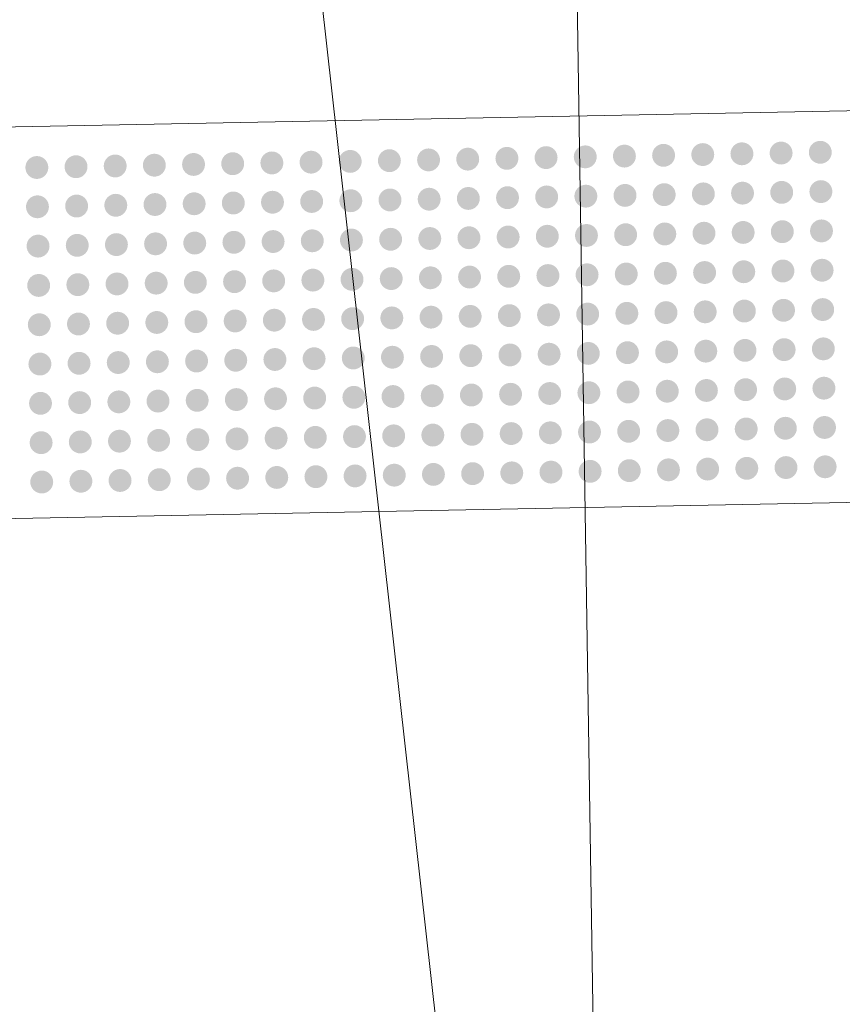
# Model space of a CAD drawing. Header units: feet. Extents: x 2433273 to 2447442, y 555003 to 575201.
# Tile 154 of 226: x 2437630.56 to 2437634.76, y 564460.97 to 564466. Entities that reach past the tile are written whole.
import ezdxf

# ---------------------------------------------------------------- set-up
doc = ezdxf.new("R2010")
doc.units = ezdxf.units.FT
doc.header["$LTSCALE"] = 50
doc.header["$MEASUREMENT"] = 0
doc.linetypes.add('cl50', pattern=[100, 7.5, -7.5, 70, -7.5, 7.5])
doc.linetypes.add('DGN Style 3', pattern=[677.930942, 484.236387, -193.694555])
for name, color, linetype, lineweight in [('GE_P_CL_50', 7, 'cl50', 13), ('PV_P_Curb_Ramp', 120, 'Continuous', 13), ('PV_X_EOP', 7, 'DGN Style 3', 0)]:
    doc.layers.add(name, color=color, linetype=linetype, lineweight=lineweight)
doc.layers.add('GK_Visualization', color=30, linetype='Continuous', lineweight=13, plot=False)

msp = doc.modelspace()

# ---------------------------------------------------------------- hatches: boundary and pattern name
at = {"layer": 'PV_P_Curb_Ramp'}
h = msp.add_hatch(color=256, dxfattribs=at)
edge = h.paths.add_edge_path()
edge.add_arc((2437634.6448, 564465.3199), 0.0585, 0, 360)
h = msp.add_hatch(color=256, dxfattribs=at)
edge = h.paths.add_edge_path()
edge.add_arc((2437632.0453, 564465.2695), 0.0585, 0, 360)
h = msp.add_hatch(color=256, dxfattribs=at)
edge = h.paths.add_edge_path()
edge.add_arc((2437632.2452, 564465.2734), 0.0585, 0, 360)
h = msp.add_hatch(color=256, dxfattribs=at)
edge = h.paths.add_edge_path()
edge.add_arc((2437632.4452, 564465.2772), 0.0585, 0, 360)
h = msp.add_hatch(color=256, dxfattribs=at)
edge = h.paths.add_edge_path()
edge.add_arc((2437632.6451, 564465.2811), 0.0585, 0, 360)
h = msp.add_hatch(color=256, dxfattribs=at)
edge = h.paths.add_edge_path()
edge.add_arc((2437632.8451, 564465.285), 0.0585, 0, 360)
h = msp.add_hatch(color=256, dxfattribs=at)
edge = h.paths.add_edge_path()
edge.add_arc((2437633.0451, 564465.2889), 0.0585, 0, 360)
h = msp.add_hatch(color=256, dxfattribs=at)
edge = h.paths.add_edge_path()
edge.add_arc((2437633.245, 564465.2928), 0.0585, 0, 360)
h = msp.add_hatch(color=256, dxfattribs=at)
edge = h.paths.add_edge_path()
edge.add_arc((2437633.445, 564465.2966), 0.0585, 0, 360)
h = msp.add_hatch(color=256, dxfattribs=at)
edge = h.paths.add_edge_path()
edge.add_arc((2437633.645, 564465.3005), 0.0585, 0, 360)
h = msp.add_hatch(color=256, dxfattribs=at)
edge = h.paths.add_edge_path()
edge.add_arc((2437633.8449, 564465.3044), 0.0585, 0, 360)
h = msp.add_hatch(color=256, dxfattribs=at)
edge = h.paths.add_edge_path()
edge.add_arc((2437634.0449, 564465.3083), 0.0585, 0, 360)
h = msp.add_hatch(color=256, dxfattribs=at)
edge = h.paths.add_edge_path()
edge.add_arc((2437634.2448, 564465.3122), 0.0585, 0, 360)
h = msp.add_hatch(color=256, dxfattribs=at)
edge = h.paths.add_edge_path()
edge.add_arc((2437634.4448, 564465.316), 0.0585, 0, 360)
h = msp.add_hatch(color=256, dxfattribs=at)
edge = h.paths.add_edge_path()
edge.add_arc((2437630.6455, 564465.2423), 0.0585, 0, 360)
h = msp.add_hatch(color=256, dxfattribs=at)
edge = h.paths.add_edge_path()
edge.add_arc((2437630.8455, 564465.2462), 0.0585, 0, 360)
h = msp.add_hatch(color=256, dxfattribs=at)
edge = h.paths.add_edge_path()
edge.add_arc((2437631.0454, 564465.2501), 0.0585, 0, 360)
h = msp.add_hatch(color=256, dxfattribs=at)
edge = h.paths.add_edge_path()
edge.add_arc((2437631.2454, 564465.254), 0.0585, 0, 360)
h = msp.add_hatch(color=256, dxfattribs=at)
edge = h.paths.add_edge_path()
edge.add_arc((2437631.4454, 564465.2578), 0.0585, 0, 360)
h = msp.add_hatch(color=256, dxfattribs=at)
edge = h.paths.add_edge_path()
edge.add_arc((2437631.6453, 564465.2617), 0.0585, 0, 360)
h = msp.add_hatch(color=256, dxfattribs=at)
edge = h.paths.add_edge_path()
edge.add_arc((2437631.8453, 564465.2656), 0.0585, 0, 360)
h = msp.add_hatch(color=256, dxfattribs=at)
edge = h.paths.add_edge_path()
edge.add_arc((2437634.6479, 564465.1191), 0.0585, 0, 360)
h = msp.add_hatch(color=256, dxfattribs=at)
edge = h.paths.add_edge_path()
edge.add_arc((2437632.0484, 564465.0687), 0.0585, 0, 360)
h = msp.add_hatch(color=256, dxfattribs=at)
edge = h.paths.add_edge_path()
edge.add_arc((2437632.2483, 564465.0725), 0.0585, 0, 360)
h = msp.add_hatch(color=256, dxfattribs=at)
edge = h.paths.add_edge_path()
edge.add_arc((2437632.4483, 564465.0764), 0.0585, 0, 360)
h = msp.add_hatch(color=256, dxfattribs=at)
edge = h.paths.add_edge_path()
edge.add_arc((2437632.6482, 564465.0803), 0.0585, 0, 360)
h = msp.add_hatch(color=256, dxfattribs=at)
edge = h.paths.add_edge_path()
edge.add_arc((2437632.8482, 564465.0842), 0.0585, 0, 360)
h = msp.add_hatch(color=256, dxfattribs=at)
edge = h.paths.add_edge_path()
edge.add_arc((2437633.0482, 564465.0881), 0.0585, 0, 360)
h = msp.add_hatch(color=256, dxfattribs=at)
edge = h.paths.add_edge_path()
edge.add_arc((2437633.2481, 564465.0919), 0.0585, 0, 360)
h = msp.add_hatch(color=256, dxfattribs=at)
edge = h.paths.add_edge_path()
edge.add_arc((2437633.4481, 564465.0958), 0.0585, 0, 360)
h = msp.add_hatch(color=256, dxfattribs=at)
edge = h.paths.add_edge_path()
edge.add_arc((2437633.6481, 564465.0997), 0.0585, 0, 360)
h = msp.add_hatch(color=256, dxfattribs=at)
edge = h.paths.add_edge_path()
edge.add_arc((2437633.848, 564465.1036), 0.0585, 0, 360)
h = msp.add_hatch(color=256, dxfattribs=at)
edge = h.paths.add_edge_path()
edge.add_arc((2437634.048, 564465.1075), 0.0585, 0, 360)
h = msp.add_hatch(color=256, dxfattribs=at)
edge = h.paths.add_edge_path()
edge.add_arc((2437634.2479, 564465.1113), 0.0585, 0, 360)
h = msp.add_hatch(color=256, dxfattribs=at)
edge = h.paths.add_edge_path()
edge.add_arc((2437634.4479, 564465.1152), 0.0585, 0, 360)
h = msp.add_hatch(color=256, dxfattribs=at)
edge = h.paths.add_edge_path()
edge.add_arc((2437630.6486, 564465.0415), 0.0585, 0, 360)
h = msp.add_hatch(color=256, dxfattribs=at)
edge = h.paths.add_edge_path()
edge.add_arc((2437630.8486, 564465.0454), 0.0585, 0, 360)
h = msp.add_hatch(color=256, dxfattribs=at)
edge = h.paths.add_edge_path()
edge.add_arc((2437631.0485, 564465.0493), 0.0585, 0, 360)
h = msp.add_hatch(color=256, dxfattribs=at)
edge = h.paths.add_edge_path()
edge.add_arc((2437631.2485, 564465.0531), 0.0585, 0, 360)
h = msp.add_hatch(color=256, dxfattribs=at)
edge = h.paths.add_edge_path()
edge.add_arc((2437631.4485, 564465.057), 0.0585, 0, 360)
h = msp.add_hatch(color=256, dxfattribs=at)
edge = h.paths.add_edge_path()
edge.add_arc((2437631.6484, 564465.0609), 0.0585, 0, 360)
h = msp.add_hatch(color=256, dxfattribs=at)
edge = h.paths.add_edge_path()
edge.add_arc((2437631.8484, 564465.0648), 0.0585, 0, 360)
h = msp.add_hatch(color=256, dxfattribs=at)
edge = h.paths.add_edge_path()
edge.add_arc((2437634.651, 564464.9183), 0.0585, 0, 360)
h = msp.add_hatch(color=256, dxfattribs=at)
edge = h.paths.add_edge_path()
edge.add_arc((2437632.0515, 564464.8678), 0.0585, 0, 360)
h = msp.add_hatch(color=256, dxfattribs=at)
edge = h.paths.add_edge_path()
edge.add_arc((2437632.2514, 564464.8717), 0.0585, 0, 360)
h = msp.add_hatch(color=256, dxfattribs=at)
edge = h.paths.add_edge_path()
edge.add_arc((2437632.4514, 564464.8756), 0.0585, 0, 360)
h = msp.add_hatch(color=256, dxfattribs=at)
edge = h.paths.add_edge_path()
edge.add_arc((2437632.6514, 564464.8795), 0.0585, 0, 360)
h = msp.add_hatch(color=256, dxfattribs=at)
edge = h.paths.add_edge_path()
edge.add_arc((2437632.8513, 564464.8834), 0.0585, 0, 360)
h = msp.add_hatch(color=256, dxfattribs=at)
edge = h.paths.add_edge_path()
edge.add_arc((2437633.0513, 564464.8872), 0.0585, 0, 360)
h = msp.add_hatch(color=256, dxfattribs=at)
edge = h.paths.add_edge_path()
edge.add_arc((2437633.2512, 564464.8911), 0.0585, 0, 360)
h = msp.add_hatch(color=256, dxfattribs=at)
edge = h.paths.add_edge_path()
edge.add_arc((2437633.4512, 564464.895), 0.0585, 0, 360)
h = msp.add_hatch(color=256, dxfattribs=at)
edge = h.paths.add_edge_path()
edge.add_arc((2437633.6512, 564464.8989), 0.0585, 0, 360)
h = msp.add_hatch(color=256, dxfattribs=at)
edge = h.paths.add_edge_path()
edge.add_arc((2437633.8511, 564464.9028), 0.0585, 0, 360)
h = msp.add_hatch(color=256, dxfattribs=at)
edge = h.paths.add_edge_path()
edge.add_arc((2437634.0511, 564464.9066), 0.0585, 0, 360)
h = msp.add_hatch(color=256, dxfattribs=at)
edge = h.paths.add_edge_path()
edge.add_arc((2437634.2511, 564464.9105), 0.0585, 0, 360)
h = msp.add_hatch(color=256, dxfattribs=at)
edge = h.paths.add_edge_path()
edge.add_arc((2437634.451, 564464.9144), 0.0585, 0, 360)
h = msp.add_hatch(color=256, dxfattribs=at)
edge = h.paths.add_edge_path()
edge.add_arc((2437630.6517, 564464.8407), 0.0585, 0, 360)
h = msp.add_hatch(color=256, dxfattribs=at)
edge = h.paths.add_edge_path()
edge.add_arc((2437630.8517, 564464.8446), 0.0585, 0, 360)
h = msp.add_hatch(color=256, dxfattribs=at)
edge = h.paths.add_edge_path()
edge.add_arc((2437631.0517, 564464.8484), 0.0585, 0, 360)
h = msp.add_hatch(color=256, dxfattribs=at)
edge = h.paths.add_edge_path()
edge.add_arc((2437631.2516, 564464.8523), 0.0585, 0, 360)
h = msp.add_hatch(color=256, dxfattribs=at)
edge = h.paths.add_edge_path()
edge.add_arc((2437631.4516, 564464.8562), 0.0585, 0, 360)
h = msp.add_hatch(color=256, dxfattribs=at)
edge = h.paths.add_edge_path()
edge.add_arc((2437631.6515, 564464.8601), 0.0585, 0, 360)
h = msp.add_hatch(color=256, dxfattribs=at)
edge = h.paths.add_edge_path()
edge.add_arc((2437631.8515, 564464.864), 0.0585, 0, 360)
h = msp.add_hatch(color=256, dxfattribs=at)
edge = h.paths.add_edge_path()
edge.add_arc((2437634.6541, 564464.7175), 0.0585, 0, 360)
h = msp.add_hatch(color=256, dxfattribs=at)
edge = h.paths.add_edge_path()
edge.add_arc((2437632.0546, 564464.667), 0.0585, 0, 360)
h = msp.add_hatch(color=256, dxfattribs=at)
edge = h.paths.add_edge_path()
edge.add_arc((2437632.2545, 564464.6709), 0.0585, 0, 360)
h = msp.add_hatch(color=256, dxfattribs=at)
edge = h.paths.add_edge_path()
edge.add_arc((2437632.4545, 564464.6748), 0.0585, 0, 360)
h = msp.add_hatch(color=256, dxfattribs=at)
edge = h.paths.add_edge_path()
edge.add_arc((2437632.6545, 564464.6787), 0.0585, 0, 360)
h = msp.add_hatch(color=256, dxfattribs=at)
edge = h.paths.add_edge_path()
edge.add_arc((2437632.8544, 564464.6825), 0.0585, 0, 360)
h = msp.add_hatch(color=256, dxfattribs=at)
edge = h.paths.add_edge_path()
edge.add_arc((2437633.0544, 564464.6864), 0.0585, 0, 360)
h = msp.add_hatch(color=256, dxfattribs=at)
edge = h.paths.add_edge_path()
edge.add_arc((2437633.2544, 564464.6903), 0.0585, 0, 360)
h = msp.add_hatch(color=256, dxfattribs=at)
edge = h.paths.add_edge_path()
edge.add_arc((2437633.4543, 564464.6942), 0.0585, 0, 360)
h = msp.add_hatch(color=256, dxfattribs=at)
edge = h.paths.add_edge_path()
edge.add_arc((2437633.6543, 564464.6981), 0.0585, 0, 360)
h = msp.add_hatch(color=256, dxfattribs=at)
edge = h.paths.add_edge_path()
edge.add_arc((2437633.8542, 564464.7019), 0.0585, 0, 360)
h = msp.add_hatch(color=256, dxfattribs=at)
edge = h.paths.add_edge_path()
edge.add_arc((2437634.0542, 564464.7058), 0.0585, 0, 360)
h = msp.add_hatch(color=256, dxfattribs=at)
edge = h.paths.add_edge_path()
edge.add_arc((2437634.2542, 564464.7097), 0.0585, 0, 360)
h = msp.add_hatch(color=256, dxfattribs=at)
edge = h.paths.add_edge_path()
edge.add_arc((2437634.4541, 564464.7136), 0.0585, 0, 360)
h = msp.add_hatch(color=256, dxfattribs=at)
edge = h.paths.add_edge_path()
edge.add_arc((2437630.6548, 564464.6398), 0.0585, 0, 360)
h = msp.add_hatch(color=256, dxfattribs=at)
edge = h.paths.add_edge_path()
edge.add_arc((2437630.8548, 564464.6437), 0.0585, 0, 360)
h = msp.add_hatch(color=256, dxfattribs=at)
edge = h.paths.add_edge_path()
edge.add_arc((2437631.0548, 564464.6476), 0.0585, 0, 360)
h = msp.add_hatch(color=256, dxfattribs=at)
edge = h.paths.add_edge_path()
edge.add_arc((2437631.2547, 564464.6515), 0.0585, 0, 360)
h = msp.add_hatch(color=256, dxfattribs=at)
edge = h.paths.add_edge_path()
edge.add_arc((2437631.4547, 564464.6554), 0.0585, 0, 360)
h = msp.add_hatch(color=256, dxfattribs=at)
edge = h.paths.add_edge_path()
edge.add_arc((2437631.6547, 564464.6592), 0.0585, 0, 360)
h = msp.add_hatch(color=256, dxfattribs=at)
edge = h.paths.add_edge_path()
edge.add_arc((2437631.8546, 564464.6631), 0.0585, 0, 360)
h = msp.add_hatch(color=256, dxfattribs=at)
edge = h.paths.add_edge_path()
edge.add_arc((2437634.6572, 564464.5166), 0.0585, 0, 360)
h = msp.add_hatch(color=256, dxfattribs=at)
edge = h.paths.add_edge_path()
edge.add_arc((2437632.0577, 564464.4662), 0.0585, 0, 360)
h = msp.add_hatch(color=256, dxfattribs=at)
edge = h.paths.add_edge_path()
edge.add_arc((2437632.2576, 564464.4701), 0.0585, 0, 360)
h = msp.add_hatch(color=256, dxfattribs=at)
edge = h.paths.add_edge_path()
edge.add_arc((2437632.4576, 564464.4739), 0.0585, 0, 360)
h = msp.add_hatch(color=256, dxfattribs=at)
edge = h.paths.add_edge_path()
edge.add_arc((2437632.6576, 564464.4778), 0.0585, 0, 360)
h = msp.add_hatch(color=256, dxfattribs=at)
edge = h.paths.add_edge_path()
edge.add_arc((2437632.8575, 564464.4817), 0.0585, 0, 360)
h = msp.add_hatch(color=256, dxfattribs=at)
edge = h.paths.add_edge_path()
edge.add_arc((2437633.0575, 564464.4856), 0.0585, 0, 360)
h = msp.add_hatch(color=256, dxfattribs=at)
edge = h.paths.add_edge_path()
edge.add_arc((2437633.2575, 564464.4895), 0.0585, 0, 360)
h = msp.add_hatch(color=256, dxfattribs=at)
edge = h.paths.add_edge_path()
edge.add_arc((2437633.4574, 564464.4934), 0.0585, 0, 360)
h = msp.add_hatch(color=256, dxfattribs=at)
edge = h.paths.add_edge_path()
edge.add_arc((2437633.6574, 564464.4972), 0.0585, 0, 360)
h = msp.add_hatch(color=256, dxfattribs=at)
edge = h.paths.add_edge_path()
edge.add_arc((2437633.8573, 564464.5011), 0.0585, 0, 360)
h = msp.add_hatch(color=256, dxfattribs=at)
edge = h.paths.add_edge_path()
edge.add_arc((2437634.0573, 564464.505), 0.0585, 0, 360)
h = msp.add_hatch(color=256, dxfattribs=at)
edge = h.paths.add_edge_path()
edge.add_arc((2437634.2573, 564464.5089), 0.0585, 0, 360)
h = msp.add_hatch(color=256, dxfattribs=at)
edge = h.paths.add_edge_path()
edge.add_arc((2437634.4572, 564464.5128), 0.0585, 0, 360)
h = msp.add_hatch(color=256, dxfattribs=at)
edge = h.paths.add_edge_path()
edge.add_arc((2437630.6579, 564464.439), 0.0585, 0, 360)
h = msp.add_hatch(color=256, dxfattribs=at)
edge = h.paths.add_edge_path()
edge.add_arc((2437630.8579, 564464.4429), 0.0585, 0, 360)
h = msp.add_hatch(color=256, dxfattribs=at)
edge = h.paths.add_edge_path()
edge.add_arc((2437631.0579, 564464.4468), 0.0585, 0, 360)
h = msp.add_hatch(color=256, dxfattribs=at)
edge = h.paths.add_edge_path()
edge.add_arc((2437631.2578, 564464.4507), 0.0585, 0, 360)
h = msp.add_hatch(color=256, dxfattribs=at)
edge = h.paths.add_edge_path()
edge.add_arc((2437631.4578, 564464.4545), 0.0585, 0, 360)
h = msp.add_hatch(color=256, dxfattribs=at)
edge = h.paths.add_edge_path()
edge.add_arc((2437631.6578, 564464.4584), 0.0585, 0, 360)
h = msp.add_hatch(color=256, dxfattribs=at)
edge = h.paths.add_edge_path()
edge.add_arc((2437631.8577, 564464.4623), 0.0585, 0, 360)
h = msp.add_hatch(color=256, dxfattribs=at)
edge = h.paths.add_edge_path()
edge.add_arc((2437634.6603, 564464.3158), 0.0585, 0, 360)
h = msp.add_hatch(color=256, dxfattribs=at)
edge = h.paths.add_edge_path()
edge.add_arc((2437632.0608, 564464.2654), 0.0585, 0, 360)
h = msp.add_hatch(color=256, dxfattribs=at)
edge = h.paths.add_edge_path()
edge.add_arc((2437632.2608, 564464.2692), 0.0585, 0, 360)
h = msp.add_hatch(color=256, dxfattribs=at)
edge = h.paths.add_edge_path()
edge.add_arc((2437632.4607, 564464.2731), 0.0585, 0, 360)
h = msp.add_hatch(color=256, dxfattribs=at)
edge = h.paths.add_edge_path()
edge.add_arc((2437632.6607, 564464.277), 0.0585, 0, 360)
h = msp.add_hatch(color=256, dxfattribs=at)
edge = h.paths.add_edge_path()
edge.add_arc((2437632.8606, 564464.2809), 0.0585, 0, 360)
h = msp.add_hatch(color=256, dxfattribs=at)
edge = h.paths.add_edge_path()
edge.add_arc((2437633.0606, 564464.2848), 0.0585, 0, 360)
h = msp.add_hatch(color=256, dxfattribs=at)
edge = h.paths.add_edge_path()
edge.add_arc((2437633.2606, 564464.2886), 0.0585, 0, 360)
h = msp.add_hatch(color=256, dxfattribs=at)
edge = h.paths.add_edge_path()
edge.add_arc((2437633.4605, 564464.2925), 0.0585, 0, 360)
h = msp.add_hatch(color=256, dxfattribs=at)
edge = h.paths.add_edge_path()
edge.add_arc((2437633.6605, 564464.2964), 0.0585, 0, 360)
h = msp.add_hatch(color=256, dxfattribs=at)
edge = h.paths.add_edge_path()
edge.add_arc((2437633.8605, 564464.3003), 0.0585, 0, 360)
h = msp.add_hatch(color=256, dxfattribs=at)
edge = h.paths.add_edge_path()
edge.add_arc((2437634.0604, 564464.3042), 0.0585, 0, 360)
h = msp.add_hatch(color=256, dxfattribs=at)
edge = h.paths.add_edge_path()
edge.add_arc((2437634.2604, 564464.308), 0.0585, 0, 360)
h = msp.add_hatch(color=256, dxfattribs=at)
edge = h.paths.add_edge_path()
edge.add_arc((2437634.4603, 564464.3119), 0.0585, 0, 360)
h = msp.add_hatch(color=256, dxfattribs=at)
edge = h.paths.add_edge_path()
edge.add_arc((2437630.6611, 564464.2382), 0.0585, 0, 360)
h = msp.add_hatch(color=256, dxfattribs=at)
edge = h.paths.add_edge_path()
edge.add_arc((2437630.861, 564464.2421), 0.0585, 0, 360)
h = msp.add_hatch(color=256, dxfattribs=at)
edge = h.paths.add_edge_path()
edge.add_arc((2437631.061, 564464.246), 0.0585, 0, 360)
h = msp.add_hatch(color=256, dxfattribs=at)
edge = h.paths.add_edge_path()
edge.add_arc((2437631.2609, 564464.2498), 0.0585, 0, 360)
h = msp.add_hatch(color=256, dxfattribs=at)
edge = h.paths.add_edge_path()
edge.add_arc((2437631.4609, 564464.2537), 0.0585, 0, 360)
h = msp.add_hatch(color=256, dxfattribs=at)
edge = h.paths.add_edge_path()
edge.add_arc((2437631.6609, 564464.2576), 0.0585, 0, 360)
h = msp.add_hatch(color=256, dxfattribs=at)
edge = h.paths.add_edge_path()
edge.add_arc((2437631.8608, 564464.2615), 0.0585, 0, 360)
h = msp.add_hatch(color=256, dxfattribs=at)
edge = h.paths.add_edge_path()
edge.add_arc((2437634.6634, 564464.115), 0.0585, 0, 360)
h = msp.add_hatch(color=256, dxfattribs=at)
edge = h.paths.add_edge_path()
edge.add_arc((2437632.0639, 564464.0645), 0.0585, 0, 360)
h = msp.add_hatch(color=256, dxfattribs=at)
edge = h.paths.add_edge_path()
edge.add_arc((2437632.2639, 564464.0684), 0.0585, 0, 360)
h = msp.add_hatch(color=256, dxfattribs=at)
edge = h.paths.add_edge_path()
edge.add_arc((2437632.4638, 564464.0723), 0.0585, 0, 360)
h = msp.add_hatch(color=256, dxfattribs=at)
edge = h.paths.add_edge_path()
edge.add_arc((2437632.6638, 564464.0762), 0.0585, 0, 360)
h = msp.add_hatch(color=256, dxfattribs=at)
edge = h.paths.add_edge_path()
edge.add_arc((2437632.8637, 564464.0801), 0.0585, 0, 360)
h = msp.add_hatch(color=256, dxfattribs=at)
edge = h.paths.add_edge_path()
edge.add_arc((2437633.0637, 564464.0839), 0.0585, 0, 360)
h = msp.add_hatch(color=256, dxfattribs=at)
edge = h.paths.add_edge_path()
edge.add_arc((2437633.2637, 564464.0878), 0.0585, 0, 360)
h = msp.add_hatch(color=256, dxfattribs=at)
edge = h.paths.add_edge_path()
edge.add_arc((2437633.4636, 564464.0917), 0.0585, 0, 360)
h = msp.add_hatch(color=256, dxfattribs=at)
edge = h.paths.add_edge_path()
edge.add_arc((2437633.6636, 564464.0956), 0.0585, 0, 360)
h = msp.add_hatch(color=256, dxfattribs=at)
edge = h.paths.add_edge_path()
edge.add_arc((2437633.8636, 564464.0995), 0.0585, 0, 360)
h = msp.add_hatch(color=256, dxfattribs=at)
edge = h.paths.add_edge_path()
edge.add_arc((2437634.0635, 564464.1033), 0.0585, 0, 360)
h = msp.add_hatch(color=256, dxfattribs=at)
edge = h.paths.add_edge_path()
edge.add_arc((2437634.2635, 564464.1072), 0.0585, 0, 360)
h = msp.add_hatch(color=256, dxfattribs=at)
edge = h.paths.add_edge_path()
edge.add_arc((2437634.4634, 564464.1111), 0.0585, 0, 360)
h = msp.add_hatch(color=256, dxfattribs=at)
edge = h.paths.add_edge_path()
edge.add_arc((2437630.6642, 564464.0374), 0.0585, 0, 360)
h = msp.add_hatch(color=256, dxfattribs=at)
edge = h.paths.add_edge_path()
edge.add_arc((2437630.8641, 564464.0413), 0.0585, 0, 360)
h = msp.add_hatch(color=256, dxfattribs=at)
edge = h.paths.add_edge_path()
edge.add_arc((2437631.0641, 564464.0451), 0.0585, 0, 360)
h = msp.add_hatch(color=256, dxfattribs=at)
edge = h.paths.add_edge_path()
edge.add_arc((2437631.264, 564464.049), 0.0585, 0, 360)
h = msp.add_hatch(color=256, dxfattribs=at)
edge = h.paths.add_edge_path()
edge.add_arc((2437631.464, 564464.0529), 0.0585, 0, 360)
h = msp.add_hatch(color=256, dxfattribs=at)
edge = h.paths.add_edge_path()
edge.add_arc((2437631.664, 564464.0568), 0.0585, 0, 360)
h = msp.add_hatch(color=256, dxfattribs=at)
edge = h.paths.add_edge_path()
edge.add_arc((2437631.8639, 564464.0607), 0.0585, 0, 360)
h = msp.add_hatch(color=256, dxfattribs=at)
edge = h.paths.add_edge_path()
edge.add_arc((2437634.4666, 564463.9103), 0.0585, 0, 360)
h = msp.add_hatch(color=256, dxfattribs=at)
edge = h.paths.add_edge_path()
edge.add_arc((2437634.6665, 564463.9142), 0.0585, 0, 360)
h = msp.add_hatch(color=256, dxfattribs=at)
edge = h.paths.add_edge_path()
edge.add_arc((2437632.067, 564463.8637), 0.0585, 0, 360)
h = msp.add_hatch(color=256, dxfattribs=at)
edge = h.paths.add_edge_path()
edge.add_arc((2437632.267, 564463.8676), 0.0585, 0, 360)
h = msp.add_hatch(color=256, dxfattribs=at)
edge = h.paths.add_edge_path()
edge.add_arc((2437632.4669, 564463.8715), 0.0585, 0, 360)
h = msp.add_hatch(color=256, dxfattribs=at)
edge = h.paths.add_edge_path()
edge.add_arc((2437632.6669, 564463.8754), 0.0585, 0, 360)
h = msp.add_hatch(color=256, dxfattribs=at)
edge = h.paths.add_edge_path()
edge.add_arc((2437632.8669, 564463.8792), 0.0585, 0, 360)
h = msp.add_hatch(color=256, dxfattribs=at)
edge = h.paths.add_edge_path()
edge.add_arc((2437633.0668, 564463.8831), 0.0585, 0, 360)
h = msp.add_hatch(color=256, dxfattribs=at)
edge = h.paths.add_edge_path()
edge.add_arc((2437633.2668, 564463.887), 0.0585, 0, 360)
h = msp.add_hatch(color=256, dxfattribs=at)
edge = h.paths.add_edge_path()
edge.add_arc((2437633.4667, 564463.8909), 0.0585, 0, 360)
h = msp.add_hatch(color=256, dxfattribs=at)
edge = h.paths.add_edge_path()
edge.add_arc((2437633.6667, 564463.8948), 0.0585, 0, 360)
h = msp.add_hatch(color=256, dxfattribs=at)
edge = h.paths.add_edge_path()
edge.add_arc((2437633.8667, 564463.8986), 0.0585, 0, 360)
h = msp.add_hatch(color=256, dxfattribs=at)
edge = h.paths.add_edge_path()
edge.add_arc((2437634.0666, 564463.9025), 0.0585, 0, 360)
h = msp.add_hatch(color=256, dxfattribs=at)
edge = h.paths.add_edge_path()
edge.add_arc((2437634.2666, 564463.9064), 0.0585, 0, 360)
h = msp.add_hatch(color=256, dxfattribs=at)
edge = h.paths.add_edge_path()
edge.add_arc((2437630.6673, 564463.8366), 0.0585, 0, 360)
h = msp.add_hatch(color=256, dxfattribs=at)
edge = h.paths.add_edge_path()
edge.add_arc((2437630.8672, 564463.8404), 0.0585, 0, 360)
h = msp.add_hatch(color=256, dxfattribs=at)
edge = h.paths.add_edge_path()
edge.add_arc((2437631.0672, 564463.8443), 0.0585, 0, 360)
h = msp.add_hatch(color=256, dxfattribs=at)
edge = h.paths.add_edge_path()
edge.add_arc((2437631.2672, 564463.8482), 0.0585, 0, 360)
h = msp.add_hatch(color=256, dxfattribs=at)
edge = h.paths.add_edge_path()
edge.add_arc((2437631.4671, 564463.8521), 0.0585, 0, 360)
h = msp.add_hatch(color=256, dxfattribs=at)
edge = h.paths.add_edge_path()
edge.add_arc((2437631.6671, 564463.856), 0.0585, 0, 360)
h = msp.add_hatch(color=256, dxfattribs=at)
edge = h.paths.add_edge_path()
edge.add_arc((2437631.867, 564463.8598), 0.0585, 0, 360)
h = msp.add_hatch(color=256, dxfattribs=at)
edge = h.paths.add_edge_path()
edge.add_arc((2437634.4697, 564463.7095), 0.0585, 0, 360)
h = msp.add_hatch(color=256, dxfattribs=at)
edge = h.paths.add_edge_path()
edge.add_arc((2437634.6696, 564463.7133), 0.0585, 0, 360)
h = msp.add_hatch(color=256, dxfattribs=at)
edge = h.paths.add_edge_path()
edge.add_arc((2437631.8702, 564463.659), 0.0585, 0, 360)
h = msp.add_hatch(color=256, dxfattribs=at)
edge = h.paths.add_edge_path()
edge.add_arc((2437632.0701, 564463.6629), 0.0585, 0, 360)
h = msp.add_hatch(color=256, dxfattribs=at)
edge = h.paths.add_edge_path()
edge.add_arc((2437632.2701, 564463.6668), 0.0585, 0, 360)
h = msp.add_hatch(color=256, dxfattribs=at)
edge = h.paths.add_edge_path()
edge.add_arc((2437632.47, 564463.6707), 0.0585, 0, 360)
h = msp.add_hatch(color=256, dxfattribs=at)
edge = h.paths.add_edge_path()
edge.add_arc((2437632.67, 564463.6745), 0.0585, 0, 360)
h = msp.add_hatch(color=256, dxfattribs=at)
edge = h.paths.add_edge_path()
edge.add_arc((2437632.87, 564463.6784), 0.0585, 0, 360)
h = msp.add_hatch(color=256, dxfattribs=at)
edge = h.paths.add_edge_path()
edge.add_arc((2437633.0699, 564463.6823), 0.0585, 0, 360)
h = msp.add_hatch(color=256, dxfattribs=at)
edge = h.paths.add_edge_path()
edge.add_arc((2437633.2699, 564463.6862), 0.0585, 0, 360)
h = msp.add_hatch(color=256, dxfattribs=at)
edge = h.paths.add_edge_path()
edge.add_arc((2437633.4698, 564463.6901), 0.0585, 0, 360)
h = msp.add_hatch(color=256, dxfattribs=at)
edge = h.paths.add_edge_path()
edge.add_arc((2437633.6698, 564463.6939), 0.0585, 0, 360)
h = msp.add_hatch(color=256, dxfattribs=at)
edge = h.paths.add_edge_path()
edge.add_arc((2437633.8698, 564463.6978), 0.0585, 0, 360)
h = msp.add_hatch(color=256, dxfattribs=at)
edge = h.paths.add_edge_path()
edge.add_arc((2437634.0697, 564463.7017), 0.0585, 0, 360)
h = msp.add_hatch(color=256, dxfattribs=at)
edge = h.paths.add_edge_path()
edge.add_arc((2437634.2697, 564463.7056), 0.0585, 0, 360)
h = msp.add_hatch(color=256, dxfattribs=at)
edge = h.paths.add_edge_path()
edge.add_arc((2437630.6704, 564463.6357), 0.0585, 0, 360)
h = msp.add_hatch(color=256, dxfattribs=at)
edge = h.paths.add_edge_path()
edge.add_arc((2437630.8703, 564463.6396), 0.0585, 0, 360)
h = msp.add_hatch(color=256, dxfattribs=at)
edge = h.paths.add_edge_path()
edge.add_arc((2437631.0703, 564463.6435), 0.0585, 0, 360)
h = msp.add_hatch(color=256, dxfattribs=at)
edge = h.paths.add_edge_path()
edge.add_arc((2437631.2703, 564463.6474), 0.0585, 0, 360)
h = msp.add_hatch(color=256, dxfattribs=at)
edge = h.paths.add_edge_path()
edge.add_arc((2437631.4702, 564463.6512), 0.0585, 0, 360)
h = msp.add_hatch(color=256, dxfattribs=at)
edge = h.paths.add_edge_path()
edge.add_arc((2437631.6702, 564463.6551), 0.0585, 0, 360)

# ---------------------------------------------------------------- linework, layer by layer
at = {"layer": 'GE_P_CL_50'}
msp.add_line((2437633.614, 564452.5517), (2437630.5977, 564647.4905), dxfattribs=at)
at = {"layer": 'GK_Visualization', "color": 1, "flags": 128}
for points in [[(2437633.614, 564452.5517), (2437630.5977, 564647.4905, -0.414214), (2437689.6622, 564708.4116), (2438175.3442, 564715.9268, 0.414214), (2438234.4087, 564776.8479), (2438223.253, 565497.7993, -0.414214), (2438282.3175, 565558.7204), (2438697.5382, 565565.1454, 0.57102), (2438748.6782, 565654.9525), (2436449.1543, 569670.8845, 0.278952), (2436394.8438, 569701.0283), (2435906.1744, 569682.7536, -0.413873), (2435792.1453, 569788.4381), (2435791.2502, 569811.6493)], [(2437880.6816, 564140.5439), (2437633.614, 564452.5517), (2437585.4603, 564883.3607, 0.127136), (2437574.7637, 564911.4182), (2437459.174, 565074.3109), (2437394.7872, 565151.5417), (2437343.4324, 565237.4178), (2437261.7171, 565352.5736, -0.085446), (2437252.923, 565370.9347), (2437225.87, 565466.3833, 0.21006), (2437195.1248, 565503.6132), (2437042.392, 565580.5079, -0.209554), (2437011.6787, 565617.626), (2436990.2297, 565692.747, -0.063319), (2436987.9431, 565707.709), (2436985.6821, 565797.4532, 0.075377), (2436982.5385, 565815.1647), (2436962.3638, 565874.817, 0.091686), (2436951.7305, 565893.872), (2436871.1388, 565991.1519), (2436772.0718, 566079.2226), (2436685.4585, 566161.6561), (2436309.0338, 566628.4716)]]:
    msp.add_lwpolyline(points, format="xyb", dxfattribs=at)
at = {"layer": 'PV_P_Curb_Ramp'}
for p, q in [((2437628.4145, 564465.4082), (2437638.4127, 564465.6022)), ((2437628.4455, 564463.4084), (2437638.4437, 564463.6025))]:
    msp.add_line(p, q, dxfattribs=at)
at = {"layer": 'PV_X_EOP', "flags": 128}
msp.add_lwpolyline([(2437385.685, 564458.7706), (2437436.024, 564459.7856), (2437487.591, 564460.7827), (2437539.842, 564461.7408), (2437591.627, 564462.6939), (2437642.079, 564463.673), (2437692.016, 564464.4721), (2437692.034, 564464.4101), (2437739.156, 564465.3612)], dxfattribs=at)

doc.saveas('drawing.dxf')
